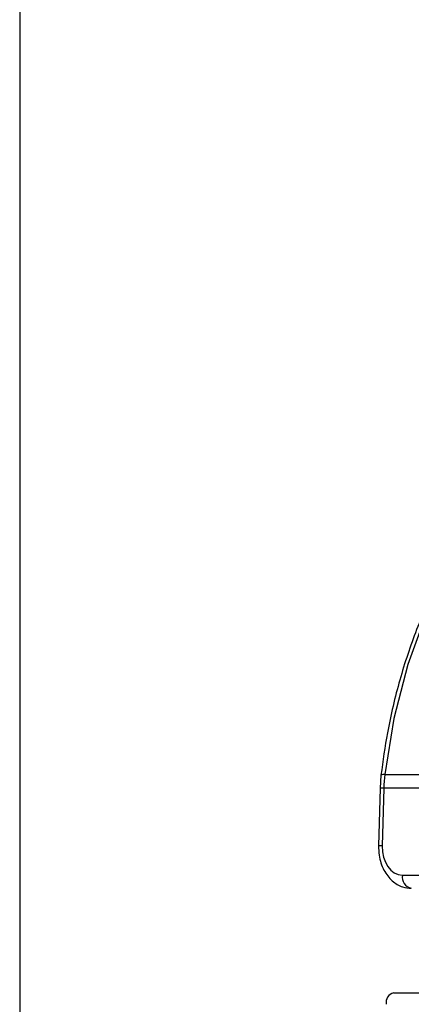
# Paper-space layout '3M DUO Surface Plate' of a CAD drawing. Header units: millimetres. Extents: x 10 to 10348, y 20 to 7979.
# Tile 35 of 117: x 3631 to 3650, y 2809 to 2856. Entities that reach past the tile are written whole.
import ezdxf

# ---------------------------------------------------------------- set-up
doc = ezdxf.new("R2010")
doc.units = ezdxf.units.MM

psp = doc.layouts.new('3M DUO Surface Plate')

# ---------------------------------------------------------------- linework, layer by layer
at = {"color": 8, "linetype": 'Continuous', "lineweight": 25}
psp.add_line((3631.256, 3851.899), (3631.256, 977.899), dxfattribs=at)
at = {"color": 7, "linetype": 'Continuous', "lineweight": 25}
for p, q in [((3648.443, 2820.298), (3648.398, 2819.669)), ((3648.62, 2820.327), (3651.04, 2820.327)), ((3648.398, 2819.669), (3648.33, 2816.926)), ((3648.574, 2819.675), (3648.506, 2816.932)), ((3651.184, 2819.675), (3648.574, 2819.675)), ((3649.462, 2815.532), (3666.954, 2815.532)), ((3649.049, 2809.931), (3668.282, 2809.931))]:
    psp.add_line(p, q, dxfattribs=at)
at = {"color": 7, "linetype": 'Continuous', "lineweight": 25, "flags": 128}
psp.add_lwpolyline([(3657.774, 2836.933), (3656.05, 2835.681), (3654.448, 2834.136), (3652.994, 2832.323), (3651.71, 2830.27), (3650.615, 2828.007), (3649.727, 2825.571), (3649.059, 2822.997), (3648.62, 2820.327)], dxfattribs=at)
at = {"color": 8, "linetype": 'Continuous', "lineweight": 25}
for centre, radius, start, end in [((3648.571, 2820.07), 0.261, 79.0408, 119.2381), ((3648.523, 2818.618), 1.059, 87.2326, 96.7603), ((3648.455, 2815.873), 1.06, 87.2351, 96.7559)]:
    psp.add_arc(centre, radius, start, end, dxfattribs=at)
at = {"color": 7, "linetype": 'Continuous', "lineweight": 25}
for centre, radius, start, end in [((3655.585, 2819.503), 7.013, 173.2554, 178.5931), ((3649.997, 2815.442), 0.543, 170.4644, 258.1896), ((3649.148, 2809.48), 0.462, 102.4802, 192.1143)]:
    psp.add_arc(centre, radius, start, end, dxfattribs=at)
psp.add_ellipse((3649.496, 2816.932), major_axis=(0.069, 1.399), ratio=0.706247, start_param=1.605618, end_param=3.176414, dxfattribs=at)
for points, knots in [([(3657.337, 2836.696), (3657.157, 2836.58), (3656.404, 2836.092), (3655.153, 2835.03), (3653.647, 2833.424), (3652.294, 2831.568), (3651.108, 2829.501), (3650.106, 2827.249), (3649.308, 2824.845), (3648.75, 2822.514), (3648.537, 2820.973), (3648.443, 2820.298)], [0, 0, 0, 0, 0.038526, 0.161568, 0.284864, 0.408418, 0.532131, 0.655925, 0.779745, 0.903563, 1, 1, 1, 1]), ([(3648.33, 2816.926), (3648.334, 2816.778), (3648.345, 2816.373), (3648.545, 2815.767), (3648.943, 2815.246), (3649.419, 2814.956), (3649.746, 2814.924), (3649.886, 2814.911)], [0, 0, 0, 0, 0.1457193, 0.4006895, 0.6329925, 0.8435467, 1, 1, 1, 1])]:
    psp.add_open_spline(points, degree=3, knots=knots, dxfattribs=at)

doc.saveas('drawing.dxf')
